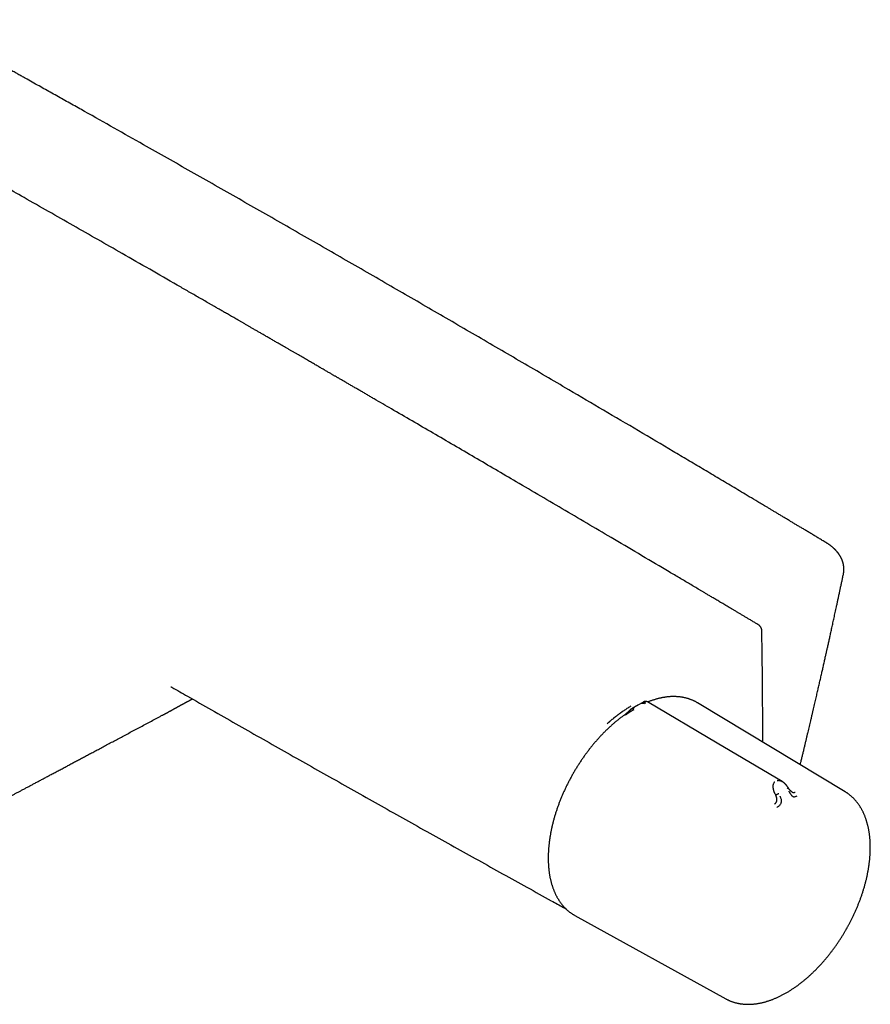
# Model space of a CAD drawing. Header units: millimetres. Extents: x 8 to 885, y 12 to 392.
# Tile 27 of 38: x 727 to 885, y 54 to 237. Entities that reach past the tile are written whole.
import ezdxf

# ---------------------------------------------------------------- set-up
doc = ezdxf.new("R2010")
doc.units = ezdxf.units.MM

msp = doc.modelspace()

# ---------------------------------------------------------------- linework, layer by layer
at = {"color": 7, "linetype": 'Continuous', "lineweight": 30}
for p, q in [((841.74, 109.53), (841.81, 109.57)), ((841.79, 109.56), (841.74, 109.53)), ((842.72, 110.07), (841.82, 109.56)), ((842.72, 110.07), (842.73, 110.07)), ((852.88, 109.97), (852.83, 110)), ((880.22, 93.49), (852.88, 109.97)), ((840.69, 108.89), (840.79, 108.95)), ((867.23, 93.11), (867.33, 92.92)), ((880.23, 93.49), (880.22, 93.49)), ((830.14, 70.58), (858.09, 55.15)), ((858.09, 55.15), (858.1, 55.14))]:
    msp.add_line(p, q, dxfattribs=at)
at = {"color": 7, "linetype": 'Continuous', "lineweight": 30, "flags": 128}
for points in [[(868.52, 95.41), (856.48, 102.53), (843.59, 110.16)], [(830.04, 70.64), (830.05, 70.64), (830.14, 70.58)]]:
    msp.add_lwpolyline(points, dxfattribs=at)
at = {"color": 7, "linetype": 'Continuous', "lineweight": 30}
for points, knots in [([(876.81, 139.57), (876.59, 139.71), (876.14, 139.98), (875.48, 140.38), (874.82, 140.78), (874.17, 141.17), (873.53, 141.55), (872.91, 141.92), (872.32, 142.28), (871.75, 142.62), (871.19, 142.95), (870.64, 143.28), (870.08, 143.62), (869.51, 143.96), (868.93, 144.3), (868.37, 144.64), (867.81, 144.97), (867.28, 145.3), (866.75, 145.61), (866.23, 145.92), (865.75, 146.21), (865.29, 146.48), (864.87, 146.74), (864.45, 146.99), (864.04, 147.23), (863.24, 147.71), (862.11, 148.38), (860.66, 149.25), (859.26, 150.08), (857.87, 150.91), (856.49, 151.73), (855.11, 152.55), (853.75, 153.36), (852.4, 154.17), (851.04, 154.97), (849.69, 155.77), (846.64, 157.58), (841.9, 160.39), (835.45, 164.19), (828.27, 168.42), (820.36, 173.06), (811.71, 178.1), (803.05, 183.13), (794.34, 188.18), (785.57, 193.23), (776.74, 198.3), (767.91, 203.35), (759.07, 208.38), (751.35, 212.75), (744.77, 216.47), (740.72, 218.75), (738.09, 220.23), (736.87, 220.91), (735.66, 221.59), (734.45, 222.27), (733.25, 222.94), (732.06, 223.61), (730.84, 224.29), (729.6, 224.99), (728.63, 225.53), (727.98, 225.89), (727.65, 226.08), (727.31, 226.27), (726.96, 226.47), (726.6, 226.67), (726.22, 226.88), (725.83, 227.1), (725.43, 227.32), (725.01, 227.55), (724.58, 227.79), (724.14, 228.04), (723.69, 228.29), (723.24, 228.54), (722.78, 228.8), (722.31, 229.06), (721.84, 229.33), (721.33, 229.6), (720.81, 229.9), (720.26, 230.2), (719.7, 230.51), (719.13, 230.83), (718.54, 231.16), (717.95, 231.49), (717.36, 231.82), (716.77, 232.15), (716.17, 232.48), (715.55, 232.82), (714.93, 233.17), (714.29, 233.53), (713.64, 233.89), (712.97, 234.26), (712.3, 234.63), (711.62, 235.01), (710.93, 235.39), (710.23, 235.78), (709.52, 236.17), (709.05, 236.43), (708.81, 236.56)], [0, 0, 0, 0, 0.004024, 0.008034, 0.012001, 0.015899, 0.019723, 0.023478, 0.026955, 0.030371, 0.033726, 0.037019, 0.040252, 0.043787, 0.047246, 0.050628, 0.053935, 0.057165, 0.060318, 0.063396, 0.066397, 0.069021, 0.071584, 0.074086, 0.076528, 0.078948, 0.088402, 0.096772, 0.105073, 0.113425, 0.121708, 0.12992, 0.138063, 0.146152, 0.154237, 0.162323, 0.170409, 0.208911, 0.247414, 0.285917, 0.337483, 0.38905, 0.440616, 0.492182, 0.544686, 0.59719, 0.649694, 0.702198, 0.754701, 0.787044, 0.819386, 0.826647, 0.833892, 0.841089, 0.848236, 0.855334, 0.862383, 0.869382, 0.877008, 0.884574, 0.886545, 0.888513, 0.890505, 0.892576, 0.894726, 0.896955, 0.899264, 0.901652, 0.90412, 0.906668, 0.909294, 0.912, 0.914625, 0.91732, 0.920085, 0.922921, 0.925828, 0.928988, 0.932228, 0.935547, 0.938945, 0.942423, 0.945981, 0.949407, 0.952905, 0.956473, 0.960112, 0.963821, 0.967601, 0.971452, 0.975373, 0.979365, 0.983427, 0.987489, 0.991621, 0.9958, 1, 1, 1, 1]), ([(772.97, 177.88), (772.78, 177.99), (772.42, 178.2), (771.87, 178.51), (771.33, 178.82), (770.81, 179.12), (770.31, 179.41), (769.82, 179.7), (769.35, 179.97), (768.88, 180.24), (768.43, 180.5), (767.99, 180.75), (767.56, 181), (767.14, 181.24), (766.73, 181.47), (766.34, 181.7), (765.96, 181.92), (765.6, 182.13), (765.24, 182.33), (764.9, 182.53), (764.57, 182.72), (764.26, 182.9), (763.96, 183.07), (763.67, 183.24), (763.4, 183.39), (763.15, 183.54), (762.92, 183.67), (762.7, 183.8), (762.48, 183.93), (762.25, 184.05), (761.8, 184.31), (761.12, 184.7), (760.2, 185.23), (759.28, 185.76), (758.34, 186.3), (757.4, 186.84), (755.07, 188.18), (751.36, 190.31), (744.94, 193.99), (737.18, 198.42), (728.55, 203.33), (720.38, 207.97), (712.67, 212.34), (706.46, 215.84), (702.62, 218.01), (701.14, 218.85), (700.51, 219.2), (699.89, 219.55), (699.27, 219.9), (698.66, 220.24), (698.05, 220.58), (697.46, 220.92), (696.88, 221.24), (696.31, 221.56), (695.75, 221.88), (695.33, 222.12), (695.03, 222.28), (694.85, 222.38), (694.67, 222.49), (694.48, 222.6), (694.28, 222.71), (694.07, 222.83), (693.84, 222.95), (693.6, 223.09), (693.33, 223.24), (693.06, 223.39), (692.78, 223.55), (692.49, 223.71), (692.18, 223.88), (691.87, 224.06), (691.54, 224.24), (691.21, 224.43), (690.86, 224.63), (690.51, 224.82), (690.15, 225.03), (689.78, 225.23), (689.4, 225.45), (689, 225.67), (688.59, 225.9), (688.17, 226.14), (687.74, 226.38), (687.31, 226.62), (686.86, 226.87), (686.41, 227.13), (685.94, 227.39), (685.44, 227.67), (684.89, 227.98), (684.3, 228.31), (683.69, 228.65), (683.07, 228.99), (682.44, 229.35), (682.01, 229.59), (681.79, 229.71)], [0, 0, 0, 0, 0.00614, 0.012138, 0.017993, 0.023706, 0.029276, 0.034609, 0.039804, 0.044862, 0.049783, 0.054662, 0.059399, 0.063993, 0.068444, 0.072751, 0.076916, 0.080938, 0.084817, 0.088553, 0.092146, 0.095596, 0.098904, 0.102068, 0.105089, 0.107733, 0.110257, 0.112684, 0.115107, 0.117537, 0.119973, 0.129923, 0.139974, 0.150128, 0.160385, 0.170743, 0.181163, 0.236988, 0.292813, 0.3925, 0.492187, 0.57677, 0.661354, 0.745937, 0.78095, 0.787828, 0.794705, 0.801555, 0.808291, 0.815041, 0.821667, 0.828169, 0.834546, 0.840798, 0.846927, 0.85293, 0.854789, 0.856709, 0.858724, 0.860836, 0.863043, 0.865347, 0.867746, 0.870496, 0.873363, 0.876345, 0.879444, 0.882659, 0.88599, 0.889437, 0.893001, 0.896681, 0.900476, 0.904317, 0.90827, 0.912336, 0.916513, 0.920881, 0.925366, 0.929966, 0.934683, 0.939516, 0.944376, 0.949348, 0.954432, 0.959627, 0.965959, 0.97245, 0.979099, 0.985907, 0.992874, 1, 1, 1, 1]), ([(864.15, 124.44), (863.96, 124.55), (863.6, 124.77), (863.05, 125.09), (862.51, 125.41), (861.99, 125.72), (861.49, 126.02), (861, 126.31), (860.53, 126.59), (860.06, 126.87), (859.61, 127.14), (859.17, 127.4), (858.74, 127.65), (858.32, 127.9), (857.91, 128.14), (857.52, 128.38), (857.14, 128.6), (856.78, 128.82), (856.42, 129.03), (856.08, 129.23), (855.75, 129.43), (855.44, 129.61), (855.14, 129.79), (854.85, 129.96), (854.58, 130.12), (854.33, 130.27), (854.1, 130.41), (853.88, 130.54), (853.66, 130.67), (853.43, 130.8), (852.98, 131.07), (852.3, 131.47), (851.39, 132.02), (850.46, 132.56), (849.52, 133.12), (848.58, 133.68), (846.25, 135.05), (842.54, 137.25), (836.12, 141.04), (828.36, 145.61), (819.73, 150.67), (811.56, 155.46), (803.85, 159.96), (797.64, 163.58), (793.8, 165.81), (792.32, 166.67), (791.69, 167.04), (791.07, 167.4), (790.45, 167.76), (789.84, 168.11), (789.24, 168.46), (788.64, 168.81), (788.06, 169.14), (787.49, 169.47), (786.93, 169.8), (786.51, 170.05), (786.21, 170.22), (786.03, 170.32), (785.85, 170.43), (785.66, 170.54), (785.46, 170.66), (785.25, 170.78), (785.02, 170.91), (784.78, 171.05), (784.51, 171.2), (784.24, 171.36), (783.96, 171.52), (783.67, 171.69), (783.36, 171.87), (783.05, 172.05), (782.72, 172.24), (782.39, 172.43), (782.04, 172.63), (781.69, 172.84), (781.33, 173.04), (780.96, 173.26), (780.58, 173.48), (780.18, 173.71), (779.77, 173.95), (779.35, 174.19), (778.92, 174.44), (778.49, 174.69), (778.04, 174.95), (777.59, 175.21), (777.12, 175.48), (776.62, 175.77), (776.07, 176.09), (775.48, 176.43), (774.87, 176.78), (774.25, 177.14), (773.62, 177.51), (773.19, 177.75), (772.97, 177.88)], [0, 0, 0, 0, 0.00614, 0.012137, 0.017993, 0.023706, 0.029276, 0.034609, 0.039804, 0.044862, 0.049783, 0.054662, 0.059399, 0.063993, 0.068444, 0.072751, 0.076916, 0.080938, 0.084817, 0.088553, 0.092146, 0.095596, 0.098904, 0.102068, 0.105089, 0.107733, 0.110257, 0.112684, 0.115107, 0.117537, 0.119973, 0.129923, 0.139974, 0.150128, 0.160385, 0.170743, 0.181163, 0.236988, 0.292813, 0.3925, 0.492187, 0.576771, 0.661354, 0.745937, 0.78095, 0.787828, 0.794706, 0.801555, 0.808291, 0.815041, 0.821667, 0.828169, 0.834546, 0.840799, 0.846927, 0.85293, 0.85479, 0.856709, 0.858724, 0.860836, 0.863043, 0.865347, 0.867746, 0.870496, 0.873363, 0.876345, 0.879444, 0.882659, 0.88599, 0.889437, 0.893001, 0.89668, 0.900476, 0.904317, 0.90827, 0.912336, 0.916513, 0.920881, 0.925366, 0.929966, 0.934683, 0.939516, 0.944376, 0.949348, 0.954431, 0.959627, 0.965959, 0.97245, 0.979099, 0.985907, 0.992874, 1, 1, 1, 1]), ([(879.87, 133.79), (879.88, 133.8), (879.88, 133.84), (879.89, 133.88), (879.9, 133.93), (879.91, 133.98), (879.92, 134.03), (879.93, 134.09), (879.93, 134.13), (879.94, 134.18), (879.94, 134.22), (879.95, 134.27), (879.95, 134.32), (879.96, 134.37), (879.96, 134.43), (879.97, 134.48), (879.97, 134.53), (879.97, 134.58), (879.97, 134.62), (879.97, 134.65), (879.97, 134.68), (879.97, 134.73), (879.97, 134.78), (879.97, 134.84), (879.97, 134.92), (879.97, 135), (879.96, 135.08), (879.95, 135.17), (879.94, 135.26), (879.93, 135.34), (879.92, 135.42), (879.91, 135.5), (879.89, 135.57), (879.88, 135.64), (879.86, 135.72), (879.85, 135.8), (879.83, 135.88), (879.81, 135.95), (879.79, 136.01), (879.77, 136.08), (879.75, 136.14), (879.73, 136.19), (879.72, 136.23), (879.7, 136.28), (879.68, 136.34), (879.66, 136.4), (879.63, 136.46), (879.61, 136.53), (879.58, 136.6), (879.54, 136.67), (879.51, 136.74), (879.48, 136.8), (879.46, 136.85), (879.43, 136.9), (879.4, 136.95), (879.37, 137.02), (879.32, 137.1), (879.28, 137.18), (879.23, 137.25), (879.19, 137.31), (879.16, 137.37), (879.13, 137.41), (879.11, 137.45), (879.09, 137.48), (879.07, 137.5), (879.06, 137.52), (879.04, 137.54), (879.02, 137.57), (878.99, 137.61), (878.96, 137.66), (878.92, 137.71), (878.88, 137.76), (878.84, 137.81), (878.8, 137.86), (878.77, 137.91), (878.72, 137.96), (878.66, 138.03), (878.6, 138.11), (878.53, 138.18), (878.47, 138.25), (878.4, 138.32), (878.33, 138.38), (878.26, 138.46), (878.17, 138.54), (878.08, 138.63), (877.98, 138.71), (877.89, 138.8), (877.81, 138.86), (877.74, 138.92), (877.69, 138.96), (877.64, 139), (877.57, 139.05), (877.5, 139.11), (877.42, 139.17), (877.32, 139.24), (877.21, 139.31), (877.09, 139.39), (876.96, 139.48), (876.86, 139.54), (876.81, 139.57)], [0, 0, 0, 0, 0.0051681, 0.0119223, 0.0192232, 0.0278343, 0.0367987, 0.04507, 0.0526482, 0.0595335, 0.0667593, 0.0738628, 0.0817331, 0.0903089, 0.0989213, 0.1071247, 0.1149179, 0.1219482, 0.1279408, 0.132896, 0.1373741, 0.1445998, 0.1529788, 0.1625176, 0.1734373, 0.1858382, 0.1994477, 0.2133409, 0.2267372, 0.2393173, 0.2526088, 0.2646523, 0.2755461, 0.285932, 0.2980235, 0.312008, 0.3236342, 0.3348596, 0.3456812, 0.3560998, 0.3656879, 0.373934, 0.3800164, 0.3872021, 0.3963498, 0.4072354, 0.4180713, 0.4284691, 0.4384292, 0.4514107, 0.4634083, 0.4736974, 0.4821901, 0.4885355, 0.4969271, 0.5092036, 0.5231583, 0.5364043, 0.5489416, 0.5607713, 0.5692428, 0.5766625, 0.582998, 0.5882499, 0.5916167, 0.5947992, 0.5989443, 0.6041001, 0.6111851, 0.6195738, 0.629091, 0.6384491, 0.6473876, 0.6559068, 0.664007, 0.6716888, 0.6865607, 0.7007086, 0.7143305, 0.727061, 0.7392879, 0.7520099, 0.7663892, 0.7824253, 0.7997786, 0.8171411, 0.8333028, 0.8482657, 0.8575759, 0.8663547, 0.8747541, 0.8845585, 0.8962814, 0.9099213, 0.9245362, 0.9408526, 0.9588692, 0.9785851, 1, 1, 1, 1]), ([(871.88, 98.52), (871.92, 98.67), (872.01, 99.05), (872.15, 99.65), (872.32, 100.33), (872.48, 100.98), (872.63, 101.62), (872.78, 102.24), (872.92, 102.83), (873.06, 103.41), (873.19, 103.98), (873.32, 104.54), (873.45, 105.08), (873.58, 105.62), (873.7, 106.14), (873.84, 106.71), (873.98, 107.31), (874.13, 107.95), (874.27, 108.55), (874.4, 109.12), (874.52, 109.64), (874.64, 110.16), (874.76, 110.66), (874.87, 111.14), (874.98, 111.61), (875.08, 112.06), (875.18, 112.49), (875.28, 112.91), (875.38, 113.33), (875.51, 113.9), (875.67, 114.6), (875.85, 115.43), (876.04, 116.23), (876.22, 117.02), (876.4, 117.82), (876.53, 118.43), (876.62, 118.83), (876.67, 119.05), (876.72, 119.28), (876.78, 119.52), (876.83, 119.77), (876.9, 120.06), (876.97, 120.38), (877.05, 120.73), (877.13, 121.1), (877.21, 121.47), (877.3, 121.85), (877.38, 122.23), (877.47, 122.63), (877.56, 123.04), (877.65, 123.46), (877.75, 123.9), (877.85, 124.35), (877.95, 124.81), (878.05, 125.28), (878.15, 125.76), (878.26, 126.24), (878.37, 126.74), (878.48, 127.26), (878.6, 127.82), (878.73, 128.43), (878.87, 129.09), (879.02, 129.77), (879.16, 130.44), (879.3, 131.1), (879.44, 131.76), (879.59, 132.42), (879.73, 133.1), (879.83, 133.56), (879.87, 133.79)], [0, 0, 0, 0, 0.0127265, 0.0324724, 0.0517321, 0.0705057, 0.0887931, 0.1062808, 0.1232995, 0.1398495, 0.1559305, 0.1718245, 0.1873551, 0.2025919, 0.2175351, 0.2321846, 0.2509244, 0.2691604, 0.2868929, 0.3022998, 0.3173052, 0.331909, 0.3461114, 0.3599122, 0.3733115, 0.3859495, 0.3982082, 0.4101148, 0.4220172, 0.4340214, 0.4578978, 0.4821672, 0.5041685, 0.5264831, 0.5491109, 0.572052, 0.5777269, 0.5837843, 0.5902243, 0.5970468, 0.6042519, 0.6118396, 0.6212733, 0.6312385, 0.641735, 0.6527629, 0.6630582, 0.6737771, 0.6849197, 0.6964858, 0.7084755, 0.7208887, 0.7337256, 0.746986, 0.7599799, 0.7733563, 0.7871152, 0.8012566, 0.8157805, 0.8306868, 0.848746, 0.8673365, 0.8864582, 0.9061111, 0.9241073, 0.9425269, 0.96137, 0.9806366, 1, 1, 1, 1]), ([(864.76, 123.39), (864.76, 123.42), (864.76, 123.47), (864.75, 123.54), (864.73, 123.61), (864.72, 123.66), (864.71, 123.71), (864.69, 123.76), (864.66, 123.82), (864.62, 123.91), (864.58, 123.99), (864.53, 124.06), (864.49, 124.12), (864.45, 124.18), (864.42, 124.21), (864.39, 124.24), (864.37, 124.27), (864.34, 124.3), (864.3, 124.33), (864.26, 124.36), (864.21, 124.4), (864.17, 124.43), (864.15, 124.44)], [0, 0, 0, 0, 0.068981, 0.128886, 0.180487, 0.224335, 0.260839, 0.291079, 0.354767, 0.42695, 0.507798, 0.572396, 0.630425, 0.680573, 0.722882, 0.746736, 0.773031, 0.810827, 0.847065, 0.890384, 0.94118, 1, 1, 1, 1]), ([(864.93, 102.71), (864.93, 102.72), (864.93, 102.84), (864.93, 103.07), (864.93, 103.38), (864.93, 103.69), (864.93, 103.97), (864.93, 104.22), (864.93, 104.43), (864.93, 104.62), (864.93, 104.8), (864.93, 104.96), (864.93, 105.1), (864.93, 105.22), (864.93, 105.32), (864.93, 105.39), (864.93, 105.45), (864.93, 105.52), (864.93, 105.59), (864.93, 105.69), (864.93, 105.81), (864.93, 105.93), (864.93, 106.07), (864.93, 106.21), (864.93, 106.36), (864.93, 106.52), (864.93, 106.7), (864.93, 107.03), (864.93, 107.52), (864.93, 108.18), (864.93, 108.8), (864.92, 109.38), (864.92, 109.92), (864.92, 110.46), (864.91, 111), (864.91, 111.53), (864.91, 112.06), (864.9, 112.61), (864.9, 113.2), (864.89, 113.81), (864.89, 114.41), (864.88, 114.88), (864.88, 115.21), (864.88, 115.42), (864.88, 115.65), (864.87, 115.88), (864.87, 116.12), (864.87, 116.38), (864.86, 116.64), (864.86, 116.92), (864.86, 117.22), (864.85, 117.54), (864.85, 117.89), (864.84, 118.26), (864.84, 118.64), (864.83, 119.04), (864.83, 119.45), (864.82, 119.87), (864.81, 120.32), (864.8, 120.78), (864.8, 121.28), (864.79, 121.78), (864.78, 122.3), (864.77, 122.84), (864.76, 123.21), (864.76, 123.39)], [0, 0, 0, 0, 0.002499, 0.017492, 0.032565, 0.047719, 0.062745, 0.073752, 0.083958, 0.093364, 0.10197, 0.109775, 0.11678, 0.122984, 0.12691, 0.130431, 0.133547, 0.136462, 0.139758, 0.144703, 0.150363, 0.156737, 0.163031, 0.169894, 0.177327, 0.18533, 0.193822, 0.202422, 0.233618, 0.265563, 0.298257, 0.323783, 0.349748, 0.376144, 0.402428, 0.428255, 0.453627, 0.478543, 0.508981, 0.538709, 0.567729, 0.596039, 0.605861, 0.616071, 0.626832, 0.638144, 0.650007, 0.662194, 0.674912, 0.688162, 0.701943, 0.718249, 0.735241, 0.752919, 0.771283, 0.790333, 0.81007, 0.830493, 0.851602, 0.874452, 0.898055, 0.922412, 0.947521, 0.973384, 1, 1, 1, 1]), ([(755.29, 112.98), (755.29, 112.98), (755.29, 112.98), (755.29, 112.98), (755.29, 112.98), (755.3, 112.97), (755.31, 112.96), (755.33, 112.96), (755.34, 112.95), (755.36, 112.94), (755.38, 112.93), (755.42, 112.91), (755.45, 112.88), (755.48, 112.87), (755.49, 112.86)], [0, 0, 0, 0, 0.013693, 0.10023, 0.195956, 0.323181, 0.442077, 0.56022, 0.622299, 0.685442, 0.750774, 0.833412, 0.940261, 1, 1, 1, 1]), ([(755.49, 112.86), (756.45, 112.32), (758.89, 110.92), (762.84, 108.67), (767.32, 106.11), (771.8, 103.57), (776.29, 101.02), (780.77, 98.48), (785.26, 95.95), (789.75, 93.42), (794.25, 90.89), (798.75, 88.36), (803.24, 85.85), (807.74, 83.33), (812.25, 80.82), (816.75, 78.31), (821.26, 75.81), (825.02, 73.73), (827.42, 72.4), (828.32, 71.9), (828.47, 71.82)], [0, 0, 0, 0, 0.039482, 0.101061, 0.16264, 0.224218, 0.285796, 0.347374, 0.408952, 0.47053, 0.532107, 0.593684, 0.65526, 0.716836, 0.778412, 0.839988, 0.901562, 0.963137, 0.993924, 1, 1, 1, 1]), ([(753.7, 107.69), (753.73, 107.7), (753.8, 107.74), (753.9, 107.79), (754.01, 107.85), (754.11, 107.91), (754.2, 107.95), (754.27, 107.99), (754.33, 108.02), (754.37, 108.04), (754.4, 108.06), (754.43, 108.07), (754.45, 108.09), (754.48, 108.1), (754.51, 108.12), (754.55, 108.14), (754.61, 108.17), (754.67, 108.2), (754.74, 108.24), (754.82, 108.29), (754.9, 108.33), (755.01, 108.39), (755.13, 108.45), (755.26, 108.52), (755.35, 108.57), (755.42, 108.61), (755.49, 108.65), (755.55, 108.68), (755.6, 108.71), (755.64, 108.73), (755.67, 108.75), (755.69, 108.76), (755.71, 108.77), (755.73, 108.79), (755.76, 108.8), (755.81, 108.83), (755.86, 108.86), (755.93, 108.89), (756, 108.94), (756.09, 108.98), (756.19, 109.04), (756.31, 109.11), (756.44, 109.18), (756.56, 109.25), (756.67, 109.31), (756.76, 109.36), (756.85, 109.4), (756.91, 109.44), (756.97, 109.47), (757.04, 109.51), (757.11, 109.55), (757.19, 109.59), (757.28, 109.64), (757.39, 109.7), (757.49, 109.76), (757.61, 109.82), (757.72, 109.88), (757.83, 109.94), (757.93, 110), (758.02, 110.05), (758.11, 110.09), (758.19, 110.14), (758.27, 110.18), (758.35, 110.22), (758.42, 110.26), (758.48, 110.29), (758.52, 110.31), (758.57, 110.34), (758.6, 110.35), (758.63, 110.37), (758.67, 110.39), (758.71, 110.41), (758.77, 110.44), (758.84, 110.48), (758.92, 110.53), (759.03, 110.58), (759.15, 110.64), (759.23, 110.69), (759.27, 110.71)], [0, 0, 0, 0, 0.013764, 0.036079, 0.055992, 0.073501, 0.088606, 0.101102, 0.11128, 0.119139, 0.12468, 0.128446, 0.132266, 0.137245, 0.143382, 0.150678, 0.159132, 0.170806, 0.184148, 0.198784, 0.213281, 0.227497, 0.254604, 0.280627, 0.29346, 0.306012, 0.318283, 0.329835, 0.339607, 0.346004, 0.351275, 0.355418, 0.358434, 0.36153, 0.367345, 0.375253, 0.385255, 0.397349, 0.411537, 0.426963, 0.441832, 0.468255, 0.492484, 0.514521, 0.534384, 0.552171, 0.567903, 0.579091, 0.589415, 0.600476, 0.613483, 0.628436, 0.645334, 0.664179, 0.684452, 0.704631, 0.724617, 0.74441, 0.764009, 0.779273, 0.794418, 0.809443, 0.824349, 0.838534, 0.851088, 0.861058, 0.869677, 0.876947, 0.882867, 0.887798, 0.893639, 0.902048, 0.912107, 0.923815, 0.937173, 0.958434, 0.980602, 1, 1, 1, 1]), ([(841.74, 109.53), (841.71, 109.52), (841.64, 109.48), (841.53, 109.41), (841.41, 109.35), (841.31, 109.29), (841.23, 109.23), (841.15, 109.19), (841.09, 109.15), (841.04, 109.12), (841, 109.1), (840.96, 109.07), (840.92, 109.05), (840.88, 109.03), (840.83, 108.99), (840.78, 108.96), (840.75, 108.94), (840.74, 108.94)], [0, 0, 0, 0, 0.09258, 0.217508, 0.32972, 0.429404, 0.516479, 0.590872, 0.652525, 0.697806, 0.736252, 0.775218, 0.814875, 0.855223, 0.896264, 0.986546, 1, 1, 1, 1]), ([(842.42, 109.89), (842.44, 109.9), (842.48, 109.92), (842.55, 109.94), (842.62, 109.95), (842.7, 109.95), (842.78, 109.94), (842.86, 109.92), (842.95, 109.88), (843.01, 109.85), (843.04, 109.83)], [0, 0, 0, 0, 0.134305, 0.265175, 0.392798, 0.517503, 0.639784, 0.760331, 0.880035, 1, 1, 1, 1]), ([(842.55, 109.97), (842.58, 109.98), (842.63, 110.01), (842.72, 110.04), (842.8, 110.06), (842.89, 110.06), (842.97, 110.06), (843.07, 110.04), (843.16, 110.01), (843.23, 109.98), (843.26, 109.96)], [0, 0, 0, 0, 0.134324, 0.265382, 0.393268, 0.518184, 0.640515, 0.760896, 0.880281, 1, 1, 1, 1]), ([(843.59, 110.16), (843.58, 110.16), (843.56, 110.18), (843.53, 110.19), (843.49, 110.21), (843.46, 110.22), (843.41, 110.23), (843.36, 110.24), (843.29, 110.25), (843.23, 110.25), (843.17, 110.24), (843.11, 110.23), (843.06, 110.22), (843.03, 110.21), (843.01, 110.21), (842.99, 110.2), (842.97, 110.19), (842.93, 110.18), (842.89, 110.16), (842.85, 110.14), (842.81, 110.11), (842.77, 110.09), (842.75, 110.08), (842.73, 110.07)], [0, 0, 0, 0, 0.040128, 0.078824, 0.116106, 0.152136, 0.1949, 0.260238, 0.31858, 0.378117, 0.443822, 0.504079, 0.553082, 0.573236, 0.590902, 0.609671, 0.632235, 0.675768, 0.732784, 0.803753, 0.869388, 0.943425, 1, 1, 1, 1]), ([(852.88, 109.97), (852.83, 110), (852.72, 110.06), (852.56, 110.16), (852.39, 110.25), (852.21, 110.33), (852.03, 110.41), (851.86, 110.49), (851.67, 110.56), (851.49, 110.63), (851.3, 110.7), (851.12, 110.76), (850.93, 110.81), (850.73, 110.87), (850.54, 110.91), (850.34, 110.96), (850.14, 111), (849.94, 111.03), (849.74, 111.06), (849.53, 111.09), (849.33, 111.11), (849.12, 111.12), (848.91, 111.13), (848.7, 111.14), (848.48, 111.14), (848.27, 111.14), (848.05, 111.14), (847.83, 111.13), (847.61, 111.11), (847.39, 111.09), (847.16, 111.07), (846.94, 111.04), (846.71, 111), (846.49, 110.97), (846.26, 110.92), (846.03, 110.88), (845.8, 110.82), (845.57, 110.77), (845.33, 110.71), (845.1, 110.64), (844.87, 110.57), (844.63, 110.5), (844.4, 110.42), (844.16, 110.34), (843.92, 110.25), (843.75, 110.18), (843.65, 110.14), (843.63, 110.13)], [0, 0, 0, 0, 0.020717, 0.042875, 0.065055, 0.087254, 0.109473, 0.131713, 0.153976, 0.176263, 0.198575, 0.220913, 0.243278, 0.26567, 0.28809, 0.310538, 0.333015, 0.355521, 0.378055, 0.400619, 0.423211, 0.44583, 0.468478, 0.491152, 0.513853, 0.53658, 0.559331, 0.582106, 0.604903, 0.627723, 0.650563, 0.673423, 0.696302, 0.719198, 0.742111, 0.76504, 0.787983, 0.81094, 0.83391, 0.856892, 0.879884, 0.902887, 0.9259, 0.948921, 0.97195, 0.994987, 1, 1, 1, 1]), ([(693.54, 75.58), (693.81, 75.73), (694.36, 76.02), (695.17, 76.45), (695.97, 76.88), (696.75, 77.3), (697.53, 77.71), (698.28, 78.12), (699.02, 78.51), (699.75, 78.9), (700.47, 79.29), (701.19, 79.67), (701.9, 80.05), (702.6, 80.42), (703.28, 80.79), (703.96, 81.15), (704.62, 81.5), (705.27, 81.85), (705.91, 82.19), (706.54, 82.53), (707.15, 82.86), (707.76, 83.18), (708.35, 83.49), (708.93, 83.81), (709.52, 84.12), (710.11, 84.44), (710.71, 84.76), (711.3, 85.07), (711.87, 85.37), (712.41, 85.66), (712.92, 85.93), (713.4, 86.19), (713.87, 86.44), (714.33, 86.69), (714.78, 86.93), (715.21, 87.16), (715.65, 87.39), (716.09, 87.63), (716.53, 87.86), (716.95, 88.09), (717.36, 88.31), (717.72, 88.5), (718.04, 88.67), (718.3, 88.81), (718.56, 88.95), (718.82, 89.08), (719.06, 89.21), (719.3, 89.34), (719.58, 89.49), (719.89, 89.65), (720.24, 89.84), (720.61, 90.04), (720.98, 90.24), (721.35, 90.43), (721.72, 90.63), (722.11, 90.84), (722.51, 91.05), (722.92, 91.27), (723.33, 91.49), (723.76, 91.72), (724.19, 91.95), (724.64, 92.19), (725.11, 92.44), (725.59, 92.7), (726.08, 92.96), (726.58, 93.23), (727.1, 93.5), (727.63, 93.78), (728.16, 94.07), (728.71, 94.36), (729.28, 94.66), (729.85, 94.97), (730.43, 95.28), (731.03, 95.6), (731.64, 95.93), (732.28, 96.27), (732.96, 96.63), (733.67, 97.01), (734.39, 97.39), (735.13, 97.79), (735.86, 98.17), (736.58, 98.56), (737.28, 98.94), (738, 99.32), (738.74, 99.71), (739.48, 100.11), (740.23, 100.51), (741.03, 100.93), (741.86, 101.37), (742.73, 101.84), (743.61, 102.31), (744.51, 102.79), (745.42, 103.28), (746.35, 103.77), (747.29, 104.27), (748.25, 104.78), (749.22, 105.3), (750.2, 105.82), (751.18, 106.35), (752.18, 106.88), (753.02, 107.32), (753.53, 107.6), (753.7, 107.69)], [0, 0, 0, 0, 0.013675, 0.027158, 0.040447, 0.053545, 0.066449, 0.078936, 0.091237, 0.103352, 0.115281, 0.127263, 0.139051, 0.150645, 0.162046, 0.173253, 0.184267, 0.195088, 0.205715, 0.216148, 0.226388, 0.236435, 0.246288, 0.255948, 0.265414, 0.275604, 0.285559, 0.295281, 0.304768, 0.314021, 0.32223, 0.330245, 0.338067, 0.345695, 0.35313, 0.360372, 0.36742, 0.374949, 0.382244, 0.389306, 0.396133, 0.402726, 0.407292, 0.411738, 0.416065, 0.420273, 0.424361, 0.42833, 0.432289, 0.437928, 0.443794, 0.449886, 0.456205, 0.462243, 0.468475, 0.474899, 0.481517, 0.488329, 0.495207, 0.502272, 0.509523, 0.516961, 0.524743, 0.532719, 0.54089, 0.549255, 0.557814, 0.566567, 0.575515, 0.584656, 0.593993, 0.603523, 0.613248, 0.623167, 0.63328, 0.643587, 0.65515, 0.666947, 0.67898, 0.691248, 0.703751, 0.715321, 0.727086, 0.739044, 0.751197, 0.763545, 0.776086, 0.788822, 0.803056, 0.817525, 0.832229, 0.847168, 0.862342, 0.877751, 0.893395, 0.909275, 0.925389, 0.941738, 0.958025, 0.974538, 0.991278, 1, 1, 1, 1]), ([(753.66, 107.66), (753.66, 107.67), (753.68, 107.67), (753.69, 107.68), (753.71, 107.69)], [0, 0, 0, 0, 0.281657, 1, 1, 1, 1]), ([(839.32, 107.73), (839.25, 107.68), (839.1, 107.58), (838.87, 107.41), (838.64, 107.24), (838.42, 107.06), (838.19, 106.88), (837.96, 106.7), (837.73, 106.51), (837.5, 106.32), (837.28, 106.13), (837.05, 105.93), (836.83, 105.73), (836.61, 105.52), (836.38, 105.32), (836.16, 105.11), (835.94, 104.9), (835.73, 104.68), (835.51, 104.46), (835.29, 104.24), (835.08, 104.02), (834.86, 103.79), (834.65, 103.56), (834.44, 103.33), (834.23, 103.09), (834.02, 102.85), (833.82, 102.61), (833.61, 102.37), (833.41, 102.12), (833.21, 101.87), (833.01, 101.62), (832.81, 101.37), (832.61, 101.12), (832.42, 100.86), (832.22, 100.6), (832.03, 100.34), (831.84, 100.08), (831.66, 99.81), (831.47, 99.54), (831.29, 99.27), (831.11, 99), (830.93, 98.73), (830.75, 98.45), (830.58, 98.18), (830.41, 97.9), (830.24, 97.62), (830.07, 97.34), (829.9, 97.06), (829.74, 96.77), (829.58, 96.49), (829.42, 96.2), (829.27, 95.91), (829.11, 95.62), (828.96, 95.33), (828.81, 95.04), (828.67, 94.75), (828.52, 94.46), (828.38, 94.17), (828.25, 93.87), (828.11, 93.58), (827.98, 93.28), (827.85, 92.98), (827.72, 92.69), (827.6, 92.39), (827.48, 92.09), (827.36, 91.79), (827.25, 91.49), (827.13, 91.2), (827.03, 90.9), (826.92, 90.6), (826.82, 90.3), (826.72, 90), (826.62, 89.7), (826.52, 89.4), (826.43, 89.1), (826.34, 88.8), (826.26, 88.51), (826.18, 88.21), (826.1, 87.91), (826.02, 87.61), (825.95, 87.32), (825.88, 87.02), (825.82, 86.73), (825.75, 86.43), (825.69, 86.14), (825.64, 85.85), (825.59, 85.55), (825.54, 85.26), (825.49, 84.97), (825.45, 84.68), (825.41, 84.4), (825.37, 84.11), (825.34, 83.82), (825.31, 83.54), (825.28, 83.26), (825.26, 82.98), (825.24, 82.7), (825.22, 82.42), (825.21, 82.14), (825.2, 81.87), (825.19, 81.6), (825.19, 81.38), (825.19, 81.26), (825.19, 81.23)], [0, 0, 0, 0, 0.009235, 0.019218, 0.0292, 0.039181, 0.049162, 0.059142, 0.069121, 0.0791, 0.089078, 0.099056, 0.109033, 0.119009, 0.128985, 0.13896, 0.148934, 0.158908, 0.168881, 0.178854, 0.188826, 0.198797, 0.208768, 0.218739, 0.228709, 0.238678, 0.248647, 0.258616, 0.268584, 0.278552, 0.288519, 0.298486, 0.308453, 0.318419, 0.328385, 0.338351, 0.348317, 0.358282, 0.368247, 0.378212, 0.388177, 0.398141, 0.408106, 0.41807, 0.428034, 0.437998, 0.447962, 0.457926, 0.467891, 0.477855, 0.487819, 0.497783, 0.507747, 0.517711, 0.527676, 0.53764, 0.547605, 0.55757, 0.567535, 0.5775, 0.587466, 0.597432, 0.607398, 0.617364, 0.627331, 0.637298, 0.647265, 0.657233, 0.667201, 0.67717, 0.687139, 0.697108, 0.707078, 0.717049, 0.72702, 0.736991, 0.746964, 0.756936, 0.76691, 0.776883, 0.786858, 0.796833, 0.806809, 0.816785, 0.826762, 0.83674, 0.846718, 0.856698, 0.866677, 0.876658, 0.886639, 0.896621, 0.906603, 0.916587, 0.926571, 0.936555, 0.94654, 0.956526, 0.966512, 0.976499, 0.986487, 0.996474, 1, 1, 1, 1]), ([(840.5, 109.38), (840.41, 109.32), (840.22, 109.2), (839.93, 109.01), (839.63, 108.82), (839.34, 108.62), (839.05, 108.42), (838.85, 108.28), (838.71, 108.19), (838.66, 108.15), (838.6, 108.11), (838.56, 108.07), (838.52, 108.04), (838.48, 108.02), (838.44, 107.99), (838.38, 107.94), (838.29, 107.88), (838.16, 107.79), (838.03, 107.69), (837.91, 107.59), (837.79, 107.5), (837.69, 107.43), (837.61, 107.36), (837.54, 107.31), (837.47, 107.26), (837.41, 107.2), (837.34, 107.15), (837.27, 107.1), (837.18, 107.02), (837.07, 106.93), (836.93, 106.82), (836.81, 106.72), (836.7, 106.62), (836.6, 106.54), (836.54, 106.48), (836.5, 106.44), (836.48, 106.43), (836.46, 106.41), (836.44, 106.39), (836.43, 106.38), (836.41, 106.36), (836.31, 106.27), (836.21, 106.18), (836.13, 106.1)], [0, 0, 0, 0, 0.063603, 0.129017, 0.196252, 0.26532, 0.327622, 0.391359, 0.404048, 0.416793, 0.429593, 0.440415, 0.448619, 0.456955, 0.465421, 0.474019, 0.500871, 0.528927, 0.558186, 0.58865, 0.616962, 0.640021, 0.655551, 0.671082, 0.686613, 0.702146, 0.717679, 0.733213, 0.748748, 0.781051, 0.811408, 0.839817, 0.866278, 0.887952, 0.908116, 0.912435, 0.916678, 0.920846, 0.924937, 0.928952, 0.932891, 0.936754, 1, 1, 1, 1]), ([(840.68, 108.89), (840.67, 108.88), (840.64, 108.86), (840.6, 108.83), (840.56, 108.81), (840.53, 108.78), (840.49, 108.76), (840.46, 108.73), (840.42, 108.7), (840.39, 108.67), (840.35, 108.64), (840.31, 108.6), (840.26, 108.55), (840.21, 108.5), (840.16, 108.45), (840.13, 108.42), (840.1, 108.39), (840.07, 108.36), (840.03, 108.33), (839.98, 108.28), (839.93, 108.23), (839.87, 108.18), (839.82, 108.13), (839.77, 108.09), (839.72, 108.04), (839.67, 108), (839.61, 107.95), (839.54, 107.9), (839.47, 107.84), (839.39, 107.79), (839.34, 107.75), (839.31, 107.73)], [0, 0, 0, 0, 0.0290959, 0.0631466, 0.0895014, 0.1112737, 0.1301222, 0.1564627, 0.183205, 0.208266, 0.2316575, 0.2613509, 0.2990761, 0.3447218, 0.3787635, 0.4052909, 0.4244168, 0.4405592, 0.470888, 0.5084155, 0.5502665, 0.5908902, 0.6301689, 0.6680747, 0.6995981, 0.7354654, 0.7775988, 0.8260044, 0.8806734, 0.941553, 1, 1, 1, 1]), ([(840.98, 108.65), (840.97, 108.65), (840.97, 108.65), (840.97, 108.64), (840.95, 108.64), (840.93, 108.62), (840.9, 108.61), (840.85, 108.58), (840.81, 108.56), (840.78, 108.54), (840.76, 108.53), (840.75, 108.52), (840.73, 108.51), (840.71, 108.5), (840.69, 108.49), (840.64, 108.46), (840.56, 108.41), (840.48, 108.37), (840.43, 108.34), (840.4, 108.32), (840.38, 108.31), (840.35, 108.29), (840.33, 108.28), (840.27, 108.24), (840.19, 108.2), (840.1, 108.13), (840.02, 108.08), (839.96, 108.04), (839.88, 107.99), (839.8, 107.93), (839.72, 107.86), (839.65, 107.81), (839.58, 107.76), (839.54, 107.73), (839.52, 107.71)], [0, 0, 0, 0, 0.000491, 0.004709, 0.016801, 0.036349, 0.063449, 0.102916, 0.152198, 0.164631, 0.177571, 0.191019, 0.204977, 0.219447, 0.234431, 0.249931, 0.328149, 0.400022, 0.417783, 0.435099, 0.451968, 0.468391, 0.484367, 0.499897, 0.569639, 0.634728, 0.675594, 0.714546, 0.751695, 0.809477, 0.868786, 0.909646, 0.953487, 1, 1, 1, 1]), ([(841.15, 109.15), (841.14, 109.14), (841.1, 109.11), (841.05, 109.06), (841, 109), (840.97, 108.94), (840.95, 108.87), (840.94, 108.8), (840.94, 108.75), (840.95, 108.72), (840.96, 108.68), (840.97, 108.66), (840.98, 108.65)], [0, 0, 0, 0, 0.131511, 0.266177, 0.400636, 0.53174, 0.657006, 0.775294, 0.83219, 0.888078, 0.943684, 1, 1, 1, 1]), ([(841.14, 109.15), (841.14, 109.15), (841.13, 109.14), (841.13, 109.14), (841.12, 109.13)], [0, 0, 0, 0, 0.430914, 1, 1, 1, 1]), ([(867.23, 93.11), (867.23, 93.11), (867.23, 93.11), (867.23, 93.11), (867.23, 93.13), (867.21, 93.15), (867.19, 93.2), (867.16, 93.25), (867.14, 93.31), (867.11, 93.38), (867.08, 93.44), (867.07, 93.49), (867.05, 93.52), (867.04, 93.55), (867.03, 93.59), (867.02, 93.62), (867.01, 93.66), (866.99, 93.73), (866.96, 93.83), (866.93, 93.95), (866.91, 94.04), (866.9, 94.1), (866.9, 94.13), (866.89, 94.16), (866.89, 94.19), (866.88, 94.22), (866.88, 94.25), (866.88, 94.27), (866.87, 94.34), (866.87, 94.44), (866.87, 94.58), (866.88, 94.71), (866.9, 94.83), (866.93, 94.95), (866.97, 95.07), (867.03, 95.18), (867.1, 95.28), (867.15, 95.34), (867.17, 95.36)], [0, 0, 0, 0, 0.000168, 0.001366, 0.004585, 0.016602, 0.036108, 0.063195, 0.088438, 0.118038, 0.152065, 0.164532, 0.177513, 0.19101, 0.205026, 0.219565, 0.234627, 0.250218, 0.30581, 0.357356, 0.404737, 0.41789, 0.430671, 0.443077, 0.455108, 0.466762, 0.478037, 0.488933, 0.499447, 0.559753, 0.617507, 0.672681, 0.725263, 0.775261, 0.835907, 0.893477, 0.948104, 1, 1, 1, 1]), ([(867.58, 95.6), (867.61, 95.61), (867.69, 95.62), (867.8, 95.63), (867.93, 95.62), (868.05, 95.6), (868.17, 95.57), (868.28, 95.53), (868.36, 95.49), (868.42, 95.46), (868.45, 95.45), (868.48, 95.43), (868.51, 95.41), (868.52, 95.41), (868.52, 95.41)], [0, 0, 0, 0, 0.117298, 0.241261, 0.372405, 0.511056, 0.61961, 0.732478, 0.849658, 0.885011, 0.920736, 0.956831, 0.993296, 1, 1, 1, 1]), ([(869.65, 94.25), (869.63, 94.29), (869.59, 94.36), (869.52, 94.45), (869.46, 94.53), (869.42, 94.59), (869.38, 94.64), (869.35, 94.68), (869.32, 94.71), (869.3, 94.75), (869.26, 94.79), (869.22, 94.83), (869.17, 94.88), (869.13, 94.93), (869.09, 94.97), (869.05, 95.01), (869, 95.05), (868.95, 95.1), (868.89, 95.14), (868.84, 95.19), (868.79, 95.23), (868.75, 95.26), (868.71, 95.29), (868.67, 95.31), (868.62, 95.34), (868.57, 95.37), (868.54, 95.39), (868.52, 95.41)], [0, 0, 0, 0, 0.07524, 0.149124, 0.211751, 0.255503, 0.29109, 0.318467, 0.342988, 0.370995, 0.402516, 0.444195, 0.488933, 0.527173, 0.557539, 0.58931, 0.630021, 0.67746, 0.721647, 0.761855, 0.8037, 0.837633, 0.865809, 0.891519, 0.923877, 0.962932, 1, 1, 1, 1]), ([(867.33, 92.92), (867.34, 92.92), (867.35, 92.93), (867.38, 92.94), (867.41, 92.96), (867.45, 92.98), (867.51, 93.01), (867.59, 93.05), (867.66, 93.09), (867.74, 93.13), (867.82, 93.17), (867.86, 93.19), (867.89, 93.2)], [0, 0, 0, 0, 0.056114, 0.111489, 0.16715, 0.22385, 0.341894, 0.467147, 0.598437, 0.733214, 0.86823, 1, 1, 1, 1]), ([(869.44, 94.1), (869.46, 94.11), (869.49, 94.14), (869.54, 94.17), (869.59, 94.2), (869.62, 94.23), (869.64, 94.24), (869.65, 94.25), (869.65, 94.25), (869.65, 94.25)], [0, 0, 0, 0, 0.166455, 0.337011, 0.507265, 0.673115, 0.831337, 0.980454, 1, 1, 1, 1]), ([(870.32, 93.49), (870.31, 93.49), (870.3, 93.51), (870.26, 93.53), (870.23, 93.55), (870.2, 93.58), (870.16, 93.61), (870.14, 93.63), (870.11, 93.66), (870.08, 93.69), (870.06, 93.71), (870.03, 93.74), (870, 93.78), (869.97, 93.8), (869.95, 93.83), (869.92, 93.86), (869.89, 93.91), (869.85, 93.96), (869.81, 94.02), (869.76, 94.09), (869.7, 94.17), (869.67, 94.22), (869.65, 94.25)], [0, 0, 0, 0, 0.047909, 0.103736, 0.150978, 0.200442, 0.241566, 0.279742, 0.315113, 0.349261, 0.38716, 0.429203, 0.471568, 0.50638, 0.534048, 0.570725, 0.624772, 0.679612, 0.745519, 0.822664, 0.911204, 1, 1, 1, 1]), ([(869.76, 93.6), (869.76, 93.59), (869.78, 93.57), (869.81, 93.51), (869.87, 93.43), (869.94, 93.32), (870.02, 93.19), (870.11, 93.05), (870.2, 92.91), (870.3, 92.77), (870.42, 92.67), (870.57, 92.6), (870.73, 92.58), (870.92, 92.61), (871.11, 92.67), (871.25, 92.73), (871.32, 92.76)], [0, 0, 0, 0, 0.007539, 0.032602, 0.07418, 0.124929, 0.188679, 0.265565, 0.331914, 0.405634, 0.486045, 0.573984, 0.669568, 0.772326, 0.882537, 1, 1, 1, 1]), ([(870.32, 93.49), (870.32, 93.49), (870.35, 93.47), (870.4, 93.45), (870.45, 93.42), (870.49, 93.41), (870.52, 93.4), (870.56, 93.39), (870.61, 93.38), (870.68, 93.37), (870.76, 93.38), (870.85, 93.39), (870.91, 93.42), (870.94, 93.43)], [0, 0, 0, 0, 0.011548, 0.148223, 0.204471, 0.261675, 0.319868, 0.37907, 0.439286, 0.563334, 0.699049, 0.845231, 1, 1, 1, 1]), ([(880.32, 67.87), (880.38, 67.96), (880.45, 68.1), (880.56, 68.29), (880.66, 68.46), (880.77, 68.67), (880.89, 68.89), (881.01, 69.11), (881.13, 69.35), (881.26, 69.59), (881.38, 69.84), (881.51, 70.09), (881.64, 70.35), (881.76, 70.61), (881.88, 70.88), (882.01, 71.14), (882.13, 71.41), (882.24, 71.68), (882.36, 71.95), (882.48, 72.23), (882.59, 72.5), (882.7, 72.78), (882.81, 73.06), (882.91, 73.34), (883.02, 73.62), (883.12, 73.9), (883.22, 74.18), (883.31, 74.46), (883.41, 74.74), (883.5, 75.02), (883.59, 75.31), (883.67, 75.59), (883.76, 75.87), (883.84, 76.15), (883.91, 76.44), (883.99, 76.72), (884.06, 77), (884.13, 77.28), (884.19, 77.57), (884.26, 77.85), (884.32, 78.13), (884.37, 78.41), (884.43, 78.69), (884.48, 78.97), (884.53, 79.25), (884.57, 79.52), (884.61, 79.8), (884.65, 80.08), (884.68, 80.35), (884.72, 80.63), (884.75, 80.9), (884.77, 81.17), (884.79, 81.44), (884.81, 81.71), (884.83, 81.98), (884.84, 82.24), (884.85, 82.51), (884.86, 82.77), (884.86, 83.03), (884.86, 83.29), (884.86, 83.55), (884.85, 83.81), (884.84, 84.06), (884.83, 84.31), (884.82, 84.56), (884.8, 84.81), (884.77, 85.06), (884.75, 85.3), (884.72, 85.55), (884.69, 85.79), (884.65, 86.02), (884.61, 86.26), (884.57, 86.49), (884.53, 86.73), (884.48, 86.95), (884.43, 87.18), (884.37, 87.4), (884.31, 87.63), (884.25, 87.84), (884.19, 88.06), (884.12, 88.27), (884.05, 88.48), (883.98, 88.69), (883.9, 88.89), (883.82, 89.1), (883.74, 89.29), (883.65, 89.49), (883.56, 89.68), (883.47, 89.87), (883.37, 90.06), (883.27, 90.24), (883.17, 90.42), (883.07, 90.6), (882.96, 90.77), (882.85, 90.94), (882.74, 91.11), (882.62, 91.27), (882.5, 91.43), (882.38, 91.59), (882.25, 91.74), (882.13, 91.89), (882, 92.03), (881.86, 92.18), (881.73, 92.31), (881.59, 92.45), (881.45, 92.58), (881.31, 92.71), (881.16, 92.83), (881.01, 92.95), (880.86, 93.06), (880.7, 93.18), (880.55, 93.28), (880.39, 93.39), (880.28, 93.45), (880.23, 93.48)], [0, 0, 0, 0, 0.009422, 0.013324, 0.019792, 0.026524, 0.033757, 0.041316, 0.049128, 0.057138, 0.065304, 0.073596, 0.081994, 0.090478, 0.099036, 0.107656, 0.116331, 0.125052, 0.133815, 0.142615, 0.151446, 0.160307, 0.169194, 0.178104, 0.187035, 0.195985, 0.204953, 0.213937, 0.222936, 0.231949, 0.240974, 0.250011, 0.259059, 0.268117, 0.277185, 0.286261, 0.295345, 0.304438, 0.313537, 0.322644, 0.331757, 0.340876, 0.350001, 0.359131, 0.368267, 0.377407, 0.386553, 0.395702, 0.404856, 0.414014, 0.423176, 0.432342, 0.441511, 0.450683, 0.459858, 0.469037, 0.478218, 0.487402, 0.496588, 0.505777, 0.514968, 0.524161, 0.533356, 0.542552, 0.551751, 0.56095, 0.570151, 0.579353, 0.588555, 0.597759, 0.606962, 0.616166, 0.62537, 0.634574, 0.643777, 0.65298, 0.662181, 0.671381, 0.68058, 0.689777, 0.698972, 0.708165, 0.717355, 0.726542, 0.735725, 0.744906, 0.754082, 0.763255, 0.772423, 0.781587, 0.790746, 0.799901, 0.80905, 0.818194, 0.827334, 0.836468, 0.845596, 0.85472, 0.863839, 0.872953, 0.882062, 0.891168, 0.900269, 0.909368, 0.918463, 0.927557, 0.936649, 0.94574, 0.954831, 0.963922, 0.973016, 0.982111, 0.99121, 1, 1, 1, 1]), ([(867.13, 91.23), (867.16, 91.25), (867.22, 91.3), (867.29, 91.36), (867.33, 91.42), (867.36, 91.45), (867.38, 91.48), (867.41, 91.52), (867.44, 91.57), (867.49, 91.66), (867.53, 91.76), (867.55, 91.85), (867.56, 91.92), (867.57, 92.01), (867.57, 92.12), (867.56, 92.21), (867.55, 92.27), (867.55, 92.3), (867.54, 92.33), (867.54, 92.35), (867.53, 92.38), (867.52, 92.41), (867.52, 92.44), (867.51, 92.48), (867.49, 92.53), (867.47, 92.6), (867.43, 92.7), (867.39, 92.8), (867.35, 92.88), (867.33, 92.92)], [0, 0, 0, 0, 0.069025, 0.134226, 0.159046, 0.183078, 0.206287, 0.22865, 0.250149, 0.316401, 0.379891, 0.420809, 0.460701, 0.499516, 0.563083, 0.631484, 0.645503, 0.659713, 0.674115, 0.688707, 0.70349, 0.718464, 0.733629, 0.748983, 0.780106, 0.820964, 0.871406, 0.931199, 1, 1, 1, 1]), ([(867.59, 90.61), (867.66, 90.66), (867.79, 90.76), (867.98, 90.92), (868.15, 91.09), (868.29, 91.28), (868.37, 91.49), (868.41, 91.69), (868.41, 91.87), (868.39, 92.08), (868.33, 92.3), (868.25, 92.48), (868.2, 92.59), (868.17, 92.65), (868.16, 92.66), (868.16, 92.67), (868.16, 92.67)], [0, 0, 0, 0, 0.117772, 0.228252, 0.33124, 0.427014, 0.515099, 0.595624, 0.669421, 0.735797, 0.846044, 0.926768, 0.978141, 0.992758, 0.997301, 1, 1, 1, 1]), ([(825.19, 81.23), (825.19, 81.19), (825.19, 81.06), (825.19, 80.84), (825.2, 80.59), (825.21, 80.33), (825.22, 80.07), (825.24, 79.82), (825.26, 79.57), (825.28, 79.32), (825.3, 79.07), (825.33, 78.83), (825.36, 78.59), (825.4, 78.35), (825.44, 78.11), (825.48, 77.87), (825.52, 77.64), (825.57, 77.41), (825.62, 77.18), (825.68, 76.96), (825.74, 76.73), (825.8, 76.51), (825.86, 76.29), (825.93, 76.08), (826, 75.87), (826.07, 75.66), (826.15, 75.45), (826.23, 75.25), (826.31, 75.05), (826.39, 74.85), (826.48, 74.66), (826.57, 74.46), (826.67, 74.28), (826.77, 74.09), (826.87, 73.91), (826.97, 73.73), (827.08, 73.55), (827.19, 73.38), (827.3, 73.21), (827.41, 73.05), (827.53, 72.89), (827.65, 72.73), (827.78, 72.57), (827.9, 72.42), (828.03, 72.27), (828.17, 72.13), (828.3, 71.99), (828.44, 71.85), (828.58, 71.72), (828.72, 71.59), (828.87, 71.46), (829.01, 71.34), (829.16, 71.22), (829.32, 71.11), (829.47, 71), (829.63, 70.89), (829.79, 70.79), (829.93, 70.71), (830.01, 70.66), (830.03, 70.65)], [0, 0, 0, 0, 0.00853, 0.026399, 0.044271, 0.062147, 0.080026, 0.097908, 0.115793, 0.133681, 0.151571, 0.169463, 0.187357, 0.205253, 0.22315, 0.241048, 0.258948, 0.276848, 0.294748, 0.312649, 0.33055, 0.34845, 0.366349, 0.384248, 0.402145, 0.420041, 0.437936, 0.455828, 0.473718, 0.491605, 0.509489, 0.527371, 0.545249, 0.563124, 0.580995, 0.598863, 0.616727, 0.634587, 0.652443, 0.670296, 0.688145, 0.705992, 0.723835, 0.741676, 0.759515, 0.777352, 0.795188, 0.813025, 0.830861, 0.8487, 0.866541, 0.884385, 0.902234, 0.920088, 0.93795, 0.95582, 0.973699, 0.991589, 1, 1, 1, 1]), ([(858.1, 55.14), (858.15, 55.11), (858.25, 55.06), (858.42, 54.97), (858.6, 54.89), (858.77, 54.81), (858.95, 54.74), (859.14, 54.66), (859.32, 54.6), (859.51, 54.54), (859.7, 54.48), (859.89, 54.42), (860.08, 54.38), (860.28, 54.33), (860.47, 54.29), (860.67, 54.25), (860.87, 54.22), (861.08, 54.2), (861.28, 54.17), (861.49, 54.15), (861.7, 54.14), (861.91, 54.13), (862.12, 54.13), (862.34, 54.13), (862.55, 54.13), (862.77, 54.14), (862.99, 54.16), (863.21, 54.17), (863.43, 54.2), (863.66, 54.23), (863.88, 54.26), (864.11, 54.29), (864.34, 54.34), (864.56, 54.38), (864.79, 54.43), (865.02, 54.49), (865.25, 54.55), (865.49, 54.61), (865.72, 54.68), (865.95, 54.76), (866.19, 54.83), (866.42, 54.92), (866.66, 55), (866.89, 55.09), (867.13, 55.19), (867.37, 55.29), (867.61, 55.4), (867.84, 55.5), (868.08, 55.62), (868.32, 55.74), (868.56, 55.86), (868.8, 55.98), (869.03, 56.11), (869.27, 56.25), (869.51, 56.39), (869.75, 56.53), (869.99, 56.68), (870.23, 56.83), (870.46, 56.98), (870.7, 57.14), (870.94, 57.3), (871.17, 57.47), (871.41, 57.64), (871.65, 57.82), (871.88, 57.99), (872.12, 58.18), (872.35, 58.36), (872.58, 58.55), (872.81, 58.74), (873.05, 58.94), (873.28, 59.14), (873.51, 59.35), (873.74, 59.55), (873.96, 59.77), (874.19, 59.98), (874.42, 60.2), (874.64, 60.42), (874.87, 60.65), (875.09, 60.87), (875.31, 61.11), (875.53, 61.34), (875.75, 61.58), (875.97, 61.82), (876.18, 62.06), (876.39, 62.3), (876.59, 62.53), (876.78, 62.77), (876.97, 63), (877.16, 63.23), (877.35, 63.47), (877.53, 63.7), (877.71, 63.94), (877.89, 64.18), (878.07, 64.42), (878.25, 64.66), (878.42, 64.91), (878.6, 65.15), (878.77, 65.4), (878.94, 65.65), (879.1, 65.9), (879.27, 66.15), (879.43, 66.4), (879.59, 66.65), (879.74, 66.9), (879.88, 67.13), (880.01, 67.33), (880.11, 67.51), (880.21, 67.68), (880.29, 67.81), (880.32, 67.87)], [0, 0, 0, 0, 0.008274, 0.017532, 0.026801, 0.036079, 0.045368, 0.054668, 0.06398, 0.073305, 0.082643, 0.091994, 0.10136, 0.110741, 0.120137, 0.129548, 0.138974, 0.148416, 0.157874, 0.167347, 0.176836, 0.18634, 0.195858, 0.205391, 0.214938, 0.224499, 0.234073, 0.24366, 0.253258, 0.262868, 0.272489, 0.282121, 0.291762, 0.301412, 0.31107, 0.320737, 0.330411, 0.340091, 0.349778, 0.359471, 0.369169, 0.378872, 0.38858, 0.398292, 0.408007, 0.417726, 0.427448, 0.437172, 0.4469, 0.45663, 0.466362, 0.476096, 0.485832, 0.49557, 0.50531, 0.515052, 0.524795, 0.53454, 0.544287, 0.554036, 0.563788, 0.573541, 0.583296, 0.593054, 0.602815, 0.612578, 0.622345, 0.632115, 0.641889, 0.651667, 0.66145, 0.671237, 0.681031, 0.69083, 0.700636, 0.710449, 0.720271, 0.730101, 0.739941, 0.749792, 0.759656, 0.769533, 0.779425, 0.789334, 0.798239, 0.808158, 0.817058, 0.825958, 0.834854, 0.843748, 0.852638, 0.861525, 0.870407, 0.879285, 0.888156, 0.897019, 0.905873, 0.914714, 0.923539, 0.932342, 0.941111, 0.94983, 0.958464, 0.96694, 0.975063, 0.982365, 0.987604, 0.993438, 1, 1, 1, 1])]:
    msp.add_open_spline(points, degree=3, knots=knots, dxfattribs=at)

doc.saveas('drawing.dxf')
